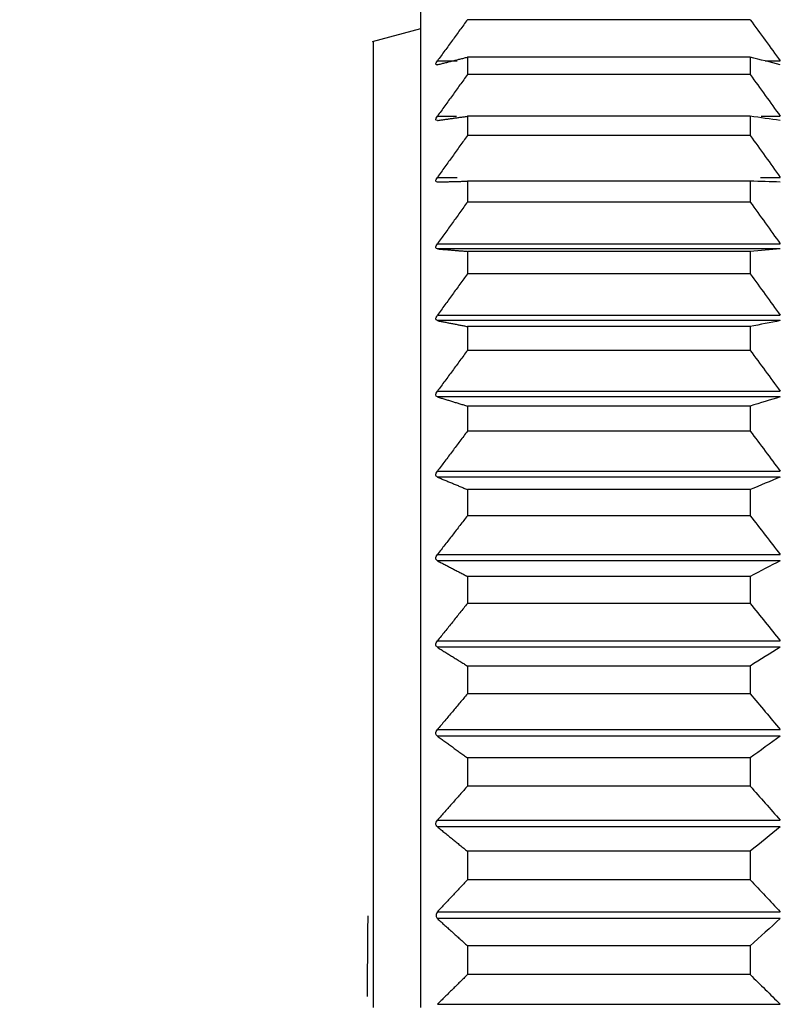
# Model space of a CAD drawing. Header units: millimetres. Extents: x 4 to 205, y 5 to 292.
# Tile 88 of 108: x 86.92 to 90.96, y 251.31 to 256.54. Entities that reach past the tile are written whole.
import ezdxf

# ---------------------------------------------------------------- set-up
doc = ezdxf.new("R2010")
doc.units = ezdxf.units.MM
doc.layers.add('1', color=7, linetype='CONTINUOUS')
doc.styles.add('DEFAULT', font='simplex.shx')
doc.dimstyles.get("Standard").update_dxf_attribs({"dimtxt": 0.18, "dimasz": 0.18, "dimexe": 0.18, "dimexo": 0.0625, "dimgap": 0.09, "dimtad": 0, "dimtih": 1, "dimtoh": 1, "dimdec": 4, "dimzin": 0, "dimdsep": 46, "dimtxsty": 'Standard', "dimcen": 0.09, "dimadec": 0, "dimazin": 0, "dimtfac": 1, "dimtdec": 4, "dimtofl": 0, "dimtmove": 0, "dimatfit": 3, "dimfxl": 1, "dimtolj": 1, "dimtzin": 0, "dimarcsym": 0})

# ---------------------------------------------------------------- blocks, each defined once
blk = doc.blocks.new('DimnDraft3D6')
at = {"layer": '1', "color": 152, "linetype": 'CONTINUOUS'}
for p, q in [((105.577805, 259.396616), (73.13859, 259.396616)), ((107.098776, 243.446616), (73.13859, 243.446616))]:
    blk.add_line(p, q, dxfattribs=at)
at = {"layer": '1', "color": 27, "linetype": 'CONTINUOUS'}
blk.add_line((75.13859, 259.396616), (75.13859, 243.446616), dxfattribs=at)
for points in [[(75.13859, 259.396616), (75.667571, 256.396618), (74.609609, 256.396614), (75.13859, 259.396616)], [(75.13859, 243.446616), (74.609609, 246.446614), (75.667571, 246.446618), (75.13859, 243.446616)]]:
    blk.add_solid(points, dxfattribs=at)
at = {"layer": '1', "color": 87, "linetype": 'CONTINUOUS', "insert": (74.63859, 246.306616), "char_height": 3, "attachment_point": 7, "rotation": 90, "line_spacing_factor": 1.204819, "style": 'DEFAULT'}
blk.add_mtext('\\W01.000;31,9 ', dxfattribs=at)

msp = doc.modelspace()

# ---------------------------------------------------------------- linework, layer by layer
at = {"layer": '1', "color": 27, "linetype": 'CONTINUOUS'}
msp.add_line((89.0498, 256.4879), (88.7934, 256.4192), dxfattribs=at)
at = {"layer": '1', "color": 3, "linetype": 'CONTINUOUS'}
msp.add_arc((128.7679, 251.2966), 40, 179.30418, 179.91541, dxfattribs=at)
at = {"layer": '1', "color": 27, "linetype": 'CONTINUOUS'}
for points, knots in [([(89.0498, 257.2959), (89.0498, 257.2956), (89.0498, 256.649), (89.0498, 254.4278), (89.0498, 252.8667), (89.0498, 251.2959)], [0, 0, 0, 0, 0.499938, 0.499938, 1, 1, 1, 1]), ([(88.7998, 256.4209), (88.7998, 256.4206), (88.7998, 255.8683), (88.7998, 253.9711), (88.7998, 252.6376), (88.7998, 251.2959)], [0, 0, 0, 0, 0.499933, 0.499933, 1, 1, 1, 1]), ([(89.14, 256.298), (89.1356, 256.2977), (89.1267, 256.2971), (89.1356, 256.3111), (89.14, 256.3181)], [0, 0, 0, 0, 0.5, 1, 1, 1, 1]), ([(89.14, 256.0022), (89.1356, 256.0025), (89.1267, 256.0031), (89.1356, 256.0174), (89.14, 256.0246)], [0, 0, 0, 0, 0.5, 1, 1, 1, 1]), ([(89.14, 255.6759), (89.1356, 255.6768), (89.1267, 255.6786), (89.1356, 255.6932), (89.14, 255.7004)], [0, 0, 0, 0, 0.5, 1, 1, 1, 1]), ([(89.14, 255.3212), (89.1356, 255.3227), (89.1267, 255.3257), (89.1356, 255.3404), (89.14, 255.3477)], [0, 0, 0, 0, 0.5, 1, 1, 1, 1]), ([(89.14, 254.9404), (89.1356, 254.9425), (89.1267, 254.9466), (89.1356, 254.9613), (89.14, 254.9687)], [0, 0, 0, 0, 0.5, 1, 1, 1, 1]), ([(89.14, 254.536), (89.1356, 254.5386), (89.1267, 254.5438), (89.1356, 254.5585), (89.14, 254.5659)], [0, 0, 0, 0, 0.5, 1, 1, 1, 1]), ([(89.14, 254.1105), (89.1356, 254.1137), (89.1267, 254.12), (89.1356, 254.1346), (89.14, 254.1418)], [0, 0, 0, 0, 0.5, 1, 1, 1, 1]), ([(89.14, 253.6668), (89.1356, 253.6705), (89.1267, 253.6779), (89.1356, 253.6922), (89.14, 253.6993)], [0, 0, 0, 0, 0.5, 1, 1, 1, 1]), ([(89.14, 253.2077), (89.1356, 253.2119), (89.1267, 253.2203), (89.1356, 253.2343), (89.14, 253.2413)], [0, 0, 0, 0, 0.5, 1, 1, 1, 1]), ([(89.14, 252.7362), (89.1356, 252.7409), (89.1267, 252.7502), (89.1356, 252.7638), (89.14, 252.7706)], [0, 0, 0, 0, 0.5, 1, 1, 1, 1]), ([(89.14, 252.2554), (89.1356, 252.2605), (89.1267, 252.2707), (89.1356, 252.2838), (89.14, 252.2903)], [0, 0, 0, 0, 0.5, 1, 1, 1, 1]), ([(89.14, 251.8036), (89.1382, 251.8011), (89.1347, 251.796), (89.1333, 251.7853), (89.1347, 251.7749), (89.1382, 251.7706), (89.14, 251.7683)], [0, 0, 0, 0, 0.252663, 0.5, 0.747337, 1, 1, 1, 1])]:
    msp.add_open_spline(points, degree=3, knots=knots, dxfattribs=at)
for points, degree in [([(89.2998, 256.537), (89.14, 256.3181)], 1), ([(90.7998, 256.537), (89.2998, 256.537)], 1), ([(90.7998, 256.537), (90.853, 256.464), (90.9063, 256.3911), (90.9595, 256.3181)], 3), ([(89.14, 256.298), (89.2998, 256.3381)], 1), ([(89.14, 256.3181), (89.2455, 256.3181)], 1), ([(89.2998, 256.3381), (89.2998, 256.3079), (89.2998, 256.2772), (89.2998, 256.246)], 3), ([(90.7998, 256.3381), (90.2998, 256.3381), (89.7998, 256.3381), (89.2998, 256.3381)], 3), ([(90.7998, 256.3381), (90.7998, 256.3079), (90.7998, 256.2772), (90.7998, 256.246)], 3), ([(90.9595, 256.298), (90.9063, 256.3114), (90.853, 256.3248), (90.7998, 256.3381)], 3), ([(90.8795, 256.3181), (90.9595, 256.3181)], 1), ([(89.2998, 256.246), (89.14, 256.0246)], 1), ([(90.7998, 256.246), (89.2998, 256.246)], 1), ([(90.7998, 256.246), (90.853, 256.1722), (90.9063, 256.0984), (90.9595, 256.0246)], 3), ([(89.14, 256.0246), (89.2419, 256.0246)], 1), ([(89.14, 256.0022), (89.2998, 256.0246)], 1), ([(90.7998, 256.0246), (90.2998, 256.0246), (89.7998, 256.0246), (89.2998, 256.0246)], 3), ([(89.2998, 256.0246), (89.2998, 255.9912), (89.2998, 255.9573), (89.2998, 255.9229)], 3), ([(90.7998, 256.0246), (90.7998, 255.9912), (90.7998, 255.9573), (90.7998, 255.9229)], 3), ([(90.9595, 256.0022), (90.9063, 256.0097), (90.853, 256.0172), (90.7998, 256.0246)], 3), ([(90.8577, 256.0246), (90.9595, 256.0246)], 1), ([(89.2998, 255.9229), (89.14, 255.7004)], 1), ([(90.7998, 255.9229), (89.2998, 255.9229)], 1), ([(90.7998, 255.9229), (90.853, 255.8487), (90.9063, 255.7746), (90.9595, 255.7004)], 3), ([(89.14, 255.7004), (89.2455, 255.7004)], 1), ([(90.8541, 255.7004), (90.9595, 255.7004)], 1), ([(89.14, 255.6759), (89.2998, 255.6804)], 1), ([(89.2998, 255.6804), (89.2998, 255.644), (89.2998, 255.6071), (89.2998, 255.5698)], 3), ([(90.7998, 255.6804), (90.2998, 255.6804), (89.7998, 255.6804), (89.2998, 255.6804)], 3), ([(90.7998, 255.6804), (90.7998, 255.644), (90.7998, 255.6071), (90.7998, 255.5698)], 3), ([(90.9595, 255.6759), (90.9063, 255.6774), (90.853, 255.6789), (90.7998, 255.6804)], 3), ([(89.2998, 255.5698), (89.14, 255.3477)], 1), ([(90.7998, 255.5698), (89.2998, 255.5698)], 1), ([(90.7998, 255.5698), (90.853, 255.4958), (90.9063, 255.4217), (90.9595, 255.3477)], 3), ([(89.14, 255.3477), (90.9595, 255.3477)], 1), ([(89.14, 255.3212), (89.2998, 255.3078)], 1), ([(90.9595, 255.3212), (89.14, 255.3212)], 1), ([(90.9595, 255.3212), (90.9063, 255.3168), (90.853, 255.3123), (90.7998, 255.3078)], 3), ([(90.7998, 255.3078), (90.2998, 255.3078), (89.7998, 255.3078), (89.2998, 255.3078)], 3), ([(89.2998, 255.3078), (89.2998, 255.2686), (89.2998, 255.229), (89.2998, 255.189)], 3), ([(90.7998, 255.3078), (90.7998, 255.2686), (90.7998, 255.229), (90.7998, 255.189)], 3), ([(89.2998, 255.189), (89.14, 254.9687)], 1), ([(90.7998, 255.189), (89.2998, 255.189)], 1), ([(90.7998, 255.189), (90.853, 255.1156), (90.9063, 255.0421), (90.9595, 254.9687)], 3), ([(89.14, 254.9687), (90.9595, 254.9687)], 1), ([(89.14, 254.9404), (89.2998, 254.9092)], 1), ([(90.9595, 254.9404), (89.14, 254.9404)], 1), ([(89.2998, 254.9092), (89.2998, 254.8674), (89.2998, 254.8254), (89.2998, 254.7829)], 3), ([(90.7998, 254.9092), (90.2998, 254.9092), (89.7998, 254.9092), (89.2998, 254.9092)], 3), ([(90.9595, 254.9404), (90.9063, 254.93), (90.853, 254.9196), (90.7998, 254.9092)], 3), ([(90.7998, 254.9092), (90.7998, 254.8674), (90.7998, 254.8254), (90.7998, 254.7829)], 3), ([(89.2998, 254.7829), (89.14, 254.5659)], 1), ([(90.7998, 254.7829), (89.2998, 254.7829)], 1), ([(90.7998, 254.7829), (90.853, 254.7106), (90.9063, 254.6382), (90.9595, 254.5659)], 3), ([(89.14, 254.5659), (90.9595, 254.5659)], 1), ([(90.9595, 254.536), (89.14, 254.536)], 1), ([(89.14, 254.536), (89.2998, 254.4871)], 1), ([(90.9595, 254.536), (90.9063, 254.5197), (90.853, 254.5034), (90.7998, 254.4871)], 3), ([(89.2998, 254.4871), (89.2998, 254.4431), (89.2998, 254.3988), (89.2998, 254.3542)], 3), ([(90.7998, 254.4871), (90.2998, 254.4871), (89.7998, 254.4871), (89.2998, 254.4871)], 3), ([(90.7998, 254.4871), (90.7998, 254.4431), (90.7998, 254.3988), (90.7998, 254.3542)], 3), ([(89.2998, 254.3542), (89.14, 254.1418)], 1), ([(90.7998, 254.3542), (89.2998, 254.3542)], 1), ([(90.7998, 254.3542), (90.853, 254.2834), (90.9063, 254.2126), (90.9595, 254.1418)], 3), ([(89.14, 254.1418), (90.9595, 254.1418)], 1), ([(90.9595, 254.1105), (89.14, 254.1105)], 1), ([(89.14, 254.1105), (89.2998, 254.0443)], 1), ([(90.9595, 254.1105), (90.9063, 254.0885), (90.853, 254.0664), (90.7998, 254.0443)], 3), ([(89.2998, 254.0443), (89.2998, 253.9984), (89.2998, 253.9522), (89.2998, 253.9057)], 3), ([(90.7998, 254.0443), (90.2998, 254.0443), (89.7998, 254.0443), (89.2998, 254.0443)], 3), ([(90.7998, 254.0443), (90.7998, 253.9984), (90.7998, 253.9522), (90.7998, 253.9057)], 3), ([(89.2998, 253.9057), (89.14, 253.6993)], 1), ([(90.7998, 253.9057), (89.2998, 253.9057)], 1), ([(90.7998, 253.9057), (90.853, 253.8369), (90.9063, 253.7681), (90.9595, 253.6993)], 3), ([(89.14, 253.6993), (90.9595, 253.6993)], 1), ([(90.9595, 253.6668), (89.14, 253.6668)], 1), ([(89.14, 253.6668), (89.2998, 253.5837)], 1), ([(90.9595, 253.6668), (90.9063, 253.6391), (90.853, 253.6114), (90.7998, 253.5837)], 3), ([(90.7998, 253.5837), (90.2998, 253.5837), (89.7998, 253.5837), (89.2998, 253.5837)], 3), ([(89.2998, 253.5837), (89.2998, 253.5362), (89.2998, 253.4883), (89.2998, 253.4403)], 3), ([(90.7998, 253.5837), (90.7998, 253.5362), (90.7998, 253.4883), (90.7998, 253.4403)], 3), ([(89.2998, 253.4403), (89.14, 253.2413)], 1), ([(90.7998, 253.4403), (89.2998, 253.4403)], 1), ([(90.7998, 253.4403), (90.853, 253.374), (90.9063, 253.3076), (90.9595, 253.2413)], 3), ([(89.14, 253.2413), (90.9595, 253.2413)], 1), ([(90.9595, 253.2077), (89.14, 253.2077)], 1), ([(89.14, 253.2077), (89.2998, 253.1083)], 1), ([(90.9595, 253.2077), (90.9063, 253.1746), (90.853, 253.1414), (90.7998, 253.1083)], 3), ([(89.2998, 253.1083), (89.2998, 253.0594), (89.2998, 253.0102), (89.2998, 252.961)], 3), ([(90.7998, 253.1083), (90.2998, 253.1083), (89.7998, 253.1083), (89.2998, 253.1083)], 3), ([(90.7998, 253.1083), (90.7998, 253.0594), (90.7998, 253.0102), (90.7998, 252.961)], 3), ([(89.2998, 252.961), (89.14, 252.7706)], 1), ([(90.7998, 252.961), (89.2998, 252.961)], 1), ([(90.7998, 252.961), (90.853, 252.8975), (90.9063, 252.834), (90.9595, 252.7706)], 3), ([(89.14, 252.7706), (90.9595, 252.7706)], 1), ([(90.9595, 252.7362), (89.14, 252.7362)], 1), ([(89.14, 252.7362), (89.2998, 252.6211)], 1), ([(90.9595, 252.7362), (90.9063, 252.6979), (90.853, 252.6595), (90.7998, 252.6211)], 3), ([(89.2998, 252.6211), (89.2998, 252.5712), (89.2998, 252.521), (89.2998, 252.4708)], 3), ([(90.7998, 252.6211), (90.2998, 252.6211), (89.7998, 252.6211), (89.2998, 252.6211)], 3), ([(90.7998, 252.6211), (90.7998, 252.5712), (90.7998, 252.521), (90.7998, 252.4708)], 3), ([(89.2998, 252.4708), (89.14, 252.2903)], 1), ([(90.7998, 252.4708), (89.2998, 252.4708)], 1), ([(90.7998, 252.4708), (90.853, 252.4106), (90.9063, 252.3505), (90.9595, 252.2903)], 3), ([(89.14, 252.2903), (90.9595, 252.2903)], 1), ([(90.9595, 252.2554), (89.14, 252.2554)], 1), ([(89.14, 252.2554), (89.2998, 252.1254)], 1), ([(90.9595, 252.2554), (90.9063, 252.2121), (90.853, 252.1687), (90.7998, 252.1254)], 3), ([(89.2998, 252.1254), (89.2998, 252.0747), (89.2998, 252.0239), (89.2998, 251.9731)], 3), ([(90.7998, 252.1254), (90.2998, 252.1254), (89.7998, 252.1254), (89.2998, 252.1254)], 3), ([(90.7998, 252.1254), (90.7998, 252.0747), (90.7998, 252.0239), (90.7998, 251.9731)], 3), ([(89.2998, 251.9731), (89.14, 251.8036)], 1), ([(90.7998, 251.9731), (89.2998, 251.9731)], 1), ([(90.7998, 251.9731), (90.853, 251.9166), (90.9063, 251.8601), (90.9595, 251.8036)], 3), ([(89.14, 251.8036), (90.9595, 251.8036)], 1), ([(89.14, 251.7683), (89.2998, 251.6242)], 1), ([(90.9595, 251.7683), (89.14, 251.7683)], 1), ([(90.9595, 251.7683), (90.9063, 251.7203), (90.853, 251.6722), (90.7998, 251.6242)], 3), ([(90.7998, 251.6242), (90.2998, 251.6242), (89.7998, 251.6242), (89.2998, 251.6242)], 3), ([(89.2998, 251.6242), (89.2998, 251.5731), (89.2998, 251.522), (89.2998, 251.4709)], 3), ([(90.7998, 251.6242), (90.7998, 251.5731), (90.7998, 251.522), (90.7998, 251.4709)], 3), ([(89.2998, 251.4709), (89.14, 251.3136)], 1), ([(90.7998, 251.4709), (89.2998, 251.4709)], 1), ([(90.7998, 251.4709), (90.853, 251.4185), (90.9063, 251.366), (90.9595, 251.3136)], 3), ([(89.14, 251.3136), (90.9595, 251.3136)], 1)]:
    msp.add_open_spline(points, degree=degree, dxfattribs=at)

# ---------------------------------------------------------------- dimensions: what is measured, and where the dimension line sits
at = {"layer": '1', "color": 27, "linetype": 'CONTINUOUS', "lineweight": -3}
dim = msp.add_linear_dim(base=(75.1386, 243.4466), p1=(105.5778, 259.3966), p2=(107.0988, 243.4466), angle=90, text='\\C87;31,9', dimstyle='Standard', override={"dimtxt": 3, "dimasz": 3, "dimexe": 2, "dimexo": 2.5, "dimgap": 1.5, "dimtad": 1, "dimtih": 0, "dimtoh": 0, "dimdec": 2, "dimzin": 8, "dimtxsty": 'DEFAULT', "dimsah": 1, "dimclrd": 27, "dimclre": 152, "dimclrt": 87, "dimtm": -0.005, "dimtdec": 2, "dimtofl": 1, "dimtmove": 0}, dxfattribs=at)
dim.commit()
dim.dimension.update_dxf_attribs({"geometry": 'DimnDraft3D6', "text_midpoint": (75.1386, 251.4216), "dimtype": 160})

doc.saveas('drawing.dxf')
